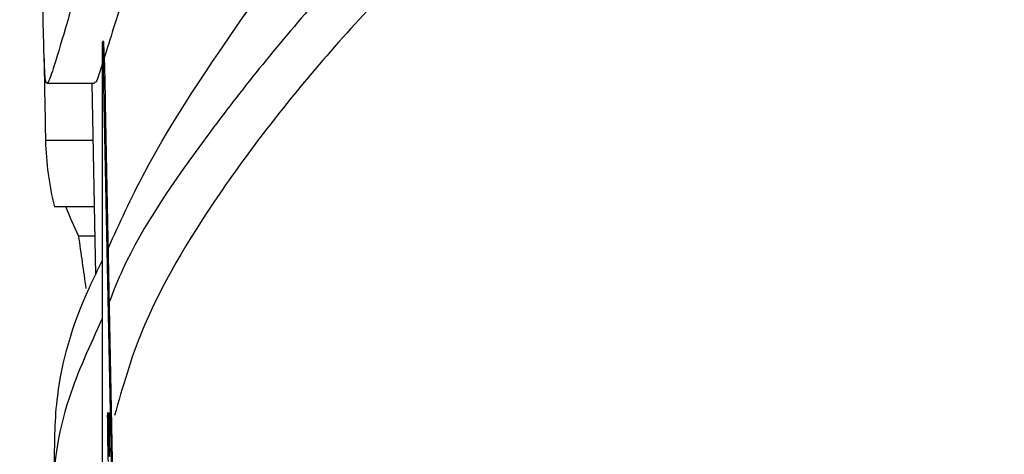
# Model space of a CAD drawing. Header units: inches. Extents: x 0.6 to 33.8, y 0 to 21.7.
# Tile 120 of 210: x 18.5716 to 18.7796, y 15.9754 to 16.0672. Entities that reach past the tile are written whole.
import ezdxf

# ---------------------------------------------------------------- set-up
doc = ezdxf.new("R2010")
doc.units = ezdxf.units.IN
doc.header["$MEASUREMENT"] = 0
doc.layers.add('FORMAT', color=7, linetype='Continuous')
doc.styles.add('SLDTEXTSTYLE3', font='TXT', dxfattribs={"width": 0.75})
doc.dimstyles.new('SLDDIMSTYLE0', dxfattribs={"dimtxt": 0.125, "dimasz": 0.13, "dimexe": 0, "dimexo": 0.0625, "dimgap": 0.03125, "dimtad": 0, "dimtih": 1, "dimtoh": 1, "dimdec": 1, "dimlfac": 4, "dimrnd": 1e-09, "dimzin": 12, "dimdsep": 46, "dimtxsty": 'SLDTEXTSTYLE3', "dimsah": 1, "dimcen": 0.09, "dimadec": 0, "dimazin": 3, "dimtfac": 1, "dimtdec": 1, "dimtofl": 0, "dimtmove": 0, "dimatfit": 3, "dimfxl": 1, "dimfrac": 2, "dimtolj": 1, "dimtzin": 12, "dimarcsym": 0})

# ---------------------------------------------------------------- blocks, each defined once
blk = doc.blocks.new('_D_4')
at = {"layer": 'FORMAT'}
for p, q in [((18.2277151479, 18.1795281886), (18.1896292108, 18.1795281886)), ((18.1896292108, 18.1795281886), (18.1896292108, 17.9810906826)), ((18.504798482, 18.1795281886), (18.5428844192, 18.1795281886)), ((18.5428844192, 18.1795281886), (18.5428844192, 17.9810906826)), ((16.9337310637, 9.6124842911), (16.9337310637, 18.12449347)), ((19.798782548, 17.3901102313), (19.798782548, 18.12449347)), ((16.9337310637, 17.99949347), (18.0799998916, 17.99949347)), ((19.798782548, 17.99949347), (18.65251372, 17.99949347)), ((18.1896292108, 17.9810906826), (18.2277151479, 17.9810906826)), ((18.5428844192, 17.9810906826), (18.504798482, 17.9810906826))]:
    blk.add_line(p, q, dxfattribs=at)
for points in [[(16.9337310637, 17.99949347), (17.0637310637, 17.97949347), (17.0637310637, 18.01949347)], [(19.798782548, 17.99949347), (19.668782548, 18.01949347), (19.668782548, 17.97949347)]]:
    blk.add_solid(points, dxfattribs=at)
at = {"layer": 'FORMAT', "char_height": 0.125, "attachment_point": 1, "style": 'SLDTEXTSTYLE3'}
for s, insert in [('291', (18.2277151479, 18.1422241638)), ('11.5', (18.2046248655, 17.9552015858))]:
    blk.add_mtext(s, dxfattribs=dict(at, insert=insert))

msp = doc.modelspace()

# ---------------------------------------------------------------- linework, layer by layer
at = {"color": 7, "linetype": 'Continuous'}
for p, q in [((18.5893465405, 16.0626151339), (18.5890965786, 16.0626112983)), ((18.5890438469, 16.0595886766), (18.5890438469, 15.7998326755)), ((18.5773780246, 16.0537917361), (18.5873949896, 16.0537917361)), ((18.5868182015, 16.0537917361), (18.5876222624, 16.0132976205)), ((18.589730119, 16.0495334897), (18.5894801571, 16.049529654)), ((18.5958066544, 15.73090034), (18.5894801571, 16.049529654)), ((18.5960566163, 15.7309041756), (18.589730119, 16.0495334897)), ((18.5870588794, 16.0416707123), (18.5770570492, 16.0416707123)), ((18.587337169, 16.0276554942), (18.5789540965, 16.0276554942)), ((18.5874596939, 16.021484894), (18.5840237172, 16.021484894)), ((18.5902548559, 15.9830075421), (18.5905048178, 15.9830113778)), ((18.5902548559, 15.9830075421), (18.590279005, 15.9809212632)), ((18.5905048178, 15.9830113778), (18.5905289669, 15.9809250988)), ((18.5902316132, 15.9817805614), (18.5902286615, 15.9813622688)), ((18.590279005, 15.9809212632), (18.5905289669, 15.9809250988)), ((18.5902783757, 15.9772859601), (18.5905283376, 15.9772897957)), ((18.5903291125, 15.9754374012), (18.5905790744, 15.9754412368))]:
    msp.add_line(p, q, dxfattribs=at)
at = {"color": 7, "linetype": 'Continuous', "flags": 128}
msp.add_lwpolyline([(18.5894801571, 16.049529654), (18.5893950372, 16.0535877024), (18.5893131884, 16.0570318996), (18.5892377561, 16.0597298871), (18.5891716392, 16.0615779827), (18.5891173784, 16.0625051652), (18.589077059, 16.0624758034), (18.5890522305, 16.0614910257), (18.5890438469, 16.0595886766)], dxfattribs=at)
at = {"color": 7, "linetype": 'Continuous'}
for centre, radius, start, end in [((18.3096639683, 16.047867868), 0.2800711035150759, 0.3407479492, 3.0183300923), ((18.6529953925, 16.0549956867), 0.0766815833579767, 200.8879694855, 205.9134069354)]:
    msp.add_arc(centre, radius, start, end, dxfattribs=at)
for centre, major_axis, ratio, start_param, end_param in [((18.855032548, 16.1741133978), (0, 1.375152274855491), 0.203085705, 1.654614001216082, 1.667257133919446), ((18.855032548, 16.0430353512), (0.277990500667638, 0), 0.4725207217, 3.151981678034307, 3.258946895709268), ((18.855032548, 16.155547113), (0, 0.5322528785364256), 0.526136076, 1.825415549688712, 1.846948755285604)]:
    msp.add_ellipse(centre, major_axis=major_axis, ratio=ratio, start_param=start_param, end_param=end_param, dxfattribs=at)
for points, knots in [([(18.57545410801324, 16.19756389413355), (18.57763096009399, 16.2037852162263), (18.5820624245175, 16.21645009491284), (18.59760562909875, 16.22916455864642), (18.61811943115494, 16.23725680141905), (18.64303943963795, 16.2407331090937), (18.67272942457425, 16.23940799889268), (18.70076237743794, 16.23352575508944), (18.7237859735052, 16.22444351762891), (18.73745798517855, 16.2160049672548), (18.74522693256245, 16.20617116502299), (18.74764722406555, 16.19769739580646), (18.74591542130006, 16.18788544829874), (18.74019028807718, 16.17741703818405), (18.73123669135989, 16.16647157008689), (18.71442030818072, 16.14918289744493), (18.68982167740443, 16.12693472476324), (18.66025656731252, 16.09903614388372), (18.63315288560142, 16.07074436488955), (18.61046839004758, 16.04237297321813), (18.59578930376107, 16.02090830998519), (18.59145174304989, 16.00993651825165), (18.59056106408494, 16.00768355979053)], [0, 0, 0, 0, 0.0738870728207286, 0.1504134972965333, 0.2176848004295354, 0.2866417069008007, 0.3592066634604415, 0.433679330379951, 0.4721806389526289, 0.5116617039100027, 0.5285913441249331, 0.5457135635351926, 0.560356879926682, 0.5796581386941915, 0.603680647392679, 0.6283666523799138, 0.6958848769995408, 0.7652541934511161, 0.8350268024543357, 0.9065498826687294, 0.9808108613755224, 1, 1, 1, 1]), ([(18.66452750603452, 16.23952193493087), (18.6709871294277, 16.23952388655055), (18.687495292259, 16.23952887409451), (18.71251594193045, 16.23493665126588), (18.73667331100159, 16.22799462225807), (18.75440642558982, 16.22081102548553), (18.76742073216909, 16.21292973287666), (18.7743491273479, 16.20492851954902), (18.77679360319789, 16.19834543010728), (18.77575554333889, 16.19081381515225), (18.76968021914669, 16.1798858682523), (18.75303641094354, 16.16379713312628), (18.72760564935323, 16.14339183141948), (18.69637129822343, 16.11801629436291), (18.66484516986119, 16.09001066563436), (18.63579054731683, 16.05989272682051), (18.61263481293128, 16.02998936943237), (18.59744620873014, 16.004167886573), (18.59332753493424, 15.98952472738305), (18.59165735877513, 15.98358673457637)], [0, 0, 0, 0, 0.0584622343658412, 0.149405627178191, 0.1972613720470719, 0.2455708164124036, 0.2870010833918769, 0.3035961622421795, 0.3203771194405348, 0.335038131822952, 0.3527313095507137, 0.39731455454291, 0.4724918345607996, 0.5494849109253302, 0.6444472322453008, 0.7421732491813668, 0.8362173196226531, 0.9335839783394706, 1, 1, 1, 1]), ([(18.59033723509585, 16.01895653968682), (18.59272630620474, 16.02423018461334), (18.59884239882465, 16.03773087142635), (18.61424382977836, 16.06170970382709), (18.63514882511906, 16.09048043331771), (18.65501092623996, 16.1158182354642), (18.67061788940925, 16.13741985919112), (18.68015838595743, 16.15278007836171), (18.68668289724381, 16.1678748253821), (18.68875745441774, 16.18119572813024), (18.6860536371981, 16.19361893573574), (18.67675003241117, 16.20651833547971), (18.6598323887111, 16.21612842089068), (18.63931818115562, 16.22142246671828), (18.61960259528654, 16.22205305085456), (18.60209652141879, 16.21834832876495), (18.58767446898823, 16.21017403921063), (18.57763002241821, 16.1973069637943), (18.57361807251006, 16.18006854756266), (18.5749205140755, 16.16121256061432), (18.57999246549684, 16.14737562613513), (18.58226087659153, 16.14118710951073)], [0, 0, 0, 0, 0.0444881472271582, 0.1138909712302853, 0.1839952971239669, 0.2561788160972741, 0.2896221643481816, 0.3238597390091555, 0.3488631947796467, 0.3741178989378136, 0.396160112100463, 0.4265226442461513, 0.4840040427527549, 0.5435917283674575, 0.6047037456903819, 0.6687936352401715, 0.7343905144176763, 0.8049585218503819, 0.877762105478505, 0.9453295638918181, 1, 1, 1, 1]), ([(18.59033530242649, 16.11054066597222), (18.58949543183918, 16.10362891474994), (18.58808773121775, 16.09204418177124), (18.58442402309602, 16.07620881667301), (18.58109136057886, 16.06474625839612), (18.57873815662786, 16.05691266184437), (18.57757605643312, 16.05365357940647), (18.57706128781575, 16.05368894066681), (18.5767866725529, 16.05794403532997), (18.57658871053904, 16.06574014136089), (18.57635767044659, 16.07732922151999), (18.57611378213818, 16.09143520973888), (18.57608492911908, 16.10673998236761), (18.57676793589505, 16.12182066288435), (18.57876786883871, 16.1339330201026), (18.58204617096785, 16.14207046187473), (18.5855628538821, 16.14527483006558), (18.58815045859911, 16.14458888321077), (18.58996614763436, 16.14160308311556), (18.59072397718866, 16.13647822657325), (18.59094557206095, 16.13257539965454), (18.59103595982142, 16.13098345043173)], [0, 0, 0, 0, 0.08090413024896, 0.1356027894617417, 0.2062285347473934, 0.2789553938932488, 0.3304418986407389, 0.3646760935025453, 0.3993427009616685, 0.4480123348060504, 0.4978796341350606, 0.5550273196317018, 0.6162090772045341, 0.6760889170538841, 0.7490989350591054, 0.824713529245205, 0.8802538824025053, 0.9180386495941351, 0.9446016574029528, 0.9774032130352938, 0.9999999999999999, 0.9999999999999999, 0.9999999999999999, 0.9999999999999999]), ([(18.59647296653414, 16.08414667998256), (18.59599550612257, 16.08201082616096), (18.59430155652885, 16.07443317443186), (18.59149613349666, 16.06563372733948), (18.59009213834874, 16.06116874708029), (18.58949345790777, 16.059264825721)], [0, 0, 0, 0, 0.1837586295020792, 0.6519448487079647, 1, 1, 1, 1]), ([(18.58904384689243, 16.05783914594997), (18.58894027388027, 16.05751066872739), (18.5881855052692, 16.05511695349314), (18.58772930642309, 16.05368064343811), (18.58745010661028, 16.05401002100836), (18.58739498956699, 16.05407504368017)], [0, 0, 0, 0, 0.1132017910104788, 0.8249365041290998, 1, 1, 1, 1]), ([(18.57897190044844, 15.97364530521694), (18.57899301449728, 15.97823587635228), (18.57904403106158, 15.98932778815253), (18.58302160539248, 16.00401791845), (18.58811666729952, 16.01437579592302), (18.58904384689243, 16.01626068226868)], [0, 0, 0, 0, 0.3661271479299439, 0.8846502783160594, 1, 1, 1, 1]), ([(18.58904384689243, 16.00404569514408), (18.5864279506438, 15.99834255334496), (18.58003827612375, 15.98441187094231), (18.57780885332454, 15.9649141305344), (18.5797576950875, 15.94774387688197), (18.58554785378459, 15.93968567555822), (18.5877367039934, 15.93663943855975)], [0, 0, 0, 0, 0.2068538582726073, 0.5052680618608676, 0.8129767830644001, 0.9999999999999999, 0.9999999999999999, 0.9999999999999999, 0.9999999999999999]), ([(18.59018838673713, 15.98349808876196), (18.59018956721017, 15.98376881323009), (18.59019192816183, 15.9843102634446), (18.59021503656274, 15.98417999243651), (18.59023974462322, 15.98345248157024), (18.5902548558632, 15.98300754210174)], [0, 0, 0, 0, 0.2797499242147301, 0.5595011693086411, 0.9999999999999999, 0.9999999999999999, 0.9999999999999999, 0.9999999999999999]), ([(18.59028002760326, 15.97624036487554), (18.59026608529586, 15.97698901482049), (18.59023821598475, 15.97848549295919), (18.59020794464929, 15.98074260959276), (18.59019118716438, 15.98246220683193), (18.59018932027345, 15.98315277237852), (18.59018838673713, 15.98349808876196)], [0, 0, 0, 0, 0.279552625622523, 0.5587984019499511, 0.7793777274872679, 0.9999999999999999, 0.9999999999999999, 0.9999999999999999, 0.9999999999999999]), ([(18.59044772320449, 15.98415139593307), (18.59045223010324, 15.98416769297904), (18.59046536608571, 15.98421519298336), (18.59048917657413, 15.98348864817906), (18.590504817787, 15.98301137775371)], [0, 0, 0, 0, 0.3430956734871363, 1, 1, 1, 1]), ([(18.59022866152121, 15.98136226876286), (18.59022927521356, 15.98111363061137), (18.59023050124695, 15.98061690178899), (18.59024274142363, 15.97947679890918), (18.590259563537, 15.97828599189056), (18.59027210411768, 15.977619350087), (18.59027837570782, 15.97728596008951)], [0, 0, 0, 0, 0.2802742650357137, 0.5599313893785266, 0.7799200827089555, 1, 1, 1, 1]), ([(18.59027900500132, 15.98092126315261), (18.590270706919, 15.98115188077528), (18.59025704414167, 15.98153159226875), (18.59024232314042, 15.98187888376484), (18.59023857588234, 15.98183391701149), (18.59023764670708, 15.98182276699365)], [0, 0, 0, 0, 0.5377324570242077, 0.8853755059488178, 1, 1, 1, 1]), ([(18.5904806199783, 15.98092435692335), (18.59048100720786, 15.98080428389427), (18.59048222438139, 15.98042685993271), (18.59049285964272, 15.97947398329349), (18.59050949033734, 15.97829132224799), (18.59052205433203, 15.97762368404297), (18.59052833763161, 15.97728979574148)], [0, 0, 0, 0, 0.1534692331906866, 0.4823978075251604, 0.7411452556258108, 1, 1, 1, 1]), ([(18.59027837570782, 15.97728596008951), (18.59028385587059, 15.97702252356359), (18.59029481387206, 15.97649576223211), (18.59031287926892, 15.97581816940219), (18.59032295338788, 15.97558186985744), (18.59032911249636, 15.97543740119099)], [0, 0, 0, 0, 0.2799464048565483, 0.5597740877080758, 1, 1, 1, 1]), ([(18.59052833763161, 15.97728979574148), (18.59053381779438, 15.97702635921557), (18.59054477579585, 15.97649959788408), (18.59056284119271, 15.97582200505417), (18.59057291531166, 15.97558570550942), (18.59057907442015, 15.97544123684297)], [0, 0, 0, 0, 0.2799464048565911, 0.5597740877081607, 1, 1, 1, 1]), ([(18.59033981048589, 15.97382879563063), (18.59032962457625, 15.97415282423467), (18.59031143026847, 15.97473161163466), (18.59028962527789, 15.97577924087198), (18.59028002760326, 15.97624036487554)], [0, 0, 0, 0, 0.5598404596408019, 1, 1, 1, 1]), ([(18.59032911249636, 15.97543740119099), (18.59033663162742, 15.97532324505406), (18.59035006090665, 15.97511936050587), (18.5903626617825, 15.97497388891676), (18.59036820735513, 15.97490986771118)], [0, 0, 0, 0, 0.5599057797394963, 1, 1, 1, 1]), ([(18.59057907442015, 15.97544123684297), (18.59058659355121, 15.97532708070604), (18.59060002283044, 15.97512319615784), (18.59061262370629, 15.97497772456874), (18.59061816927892, 15.97491370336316)], [0, 0, 0, 0, 0.5599057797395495, 1, 1, 1, 1])]:
    msp.add_open_spline(points, degree=3, knots=knots, dxfattribs=at)

# ---------------------------------------------------------------- dimensions: what is measured, and where the dimension line sits
at = {"layer": 'FORMAT'}
dim = msp.add_linear_dim(base=(16.9337310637, 17.99949347), p1=(19.798782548, 17.3401102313), p2=(16.9337310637, 9.5624842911), dimstyle='SLDDIMSTYLE0', dxfattribs=at)
dim.commit()
dim.dimension.update_dxf_attribs({"geometry": '_D_4', "text_midpoint": (18.3662568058, 17.99949347), "dimtype": 160})

doc.saveas('drawing.dxf')
